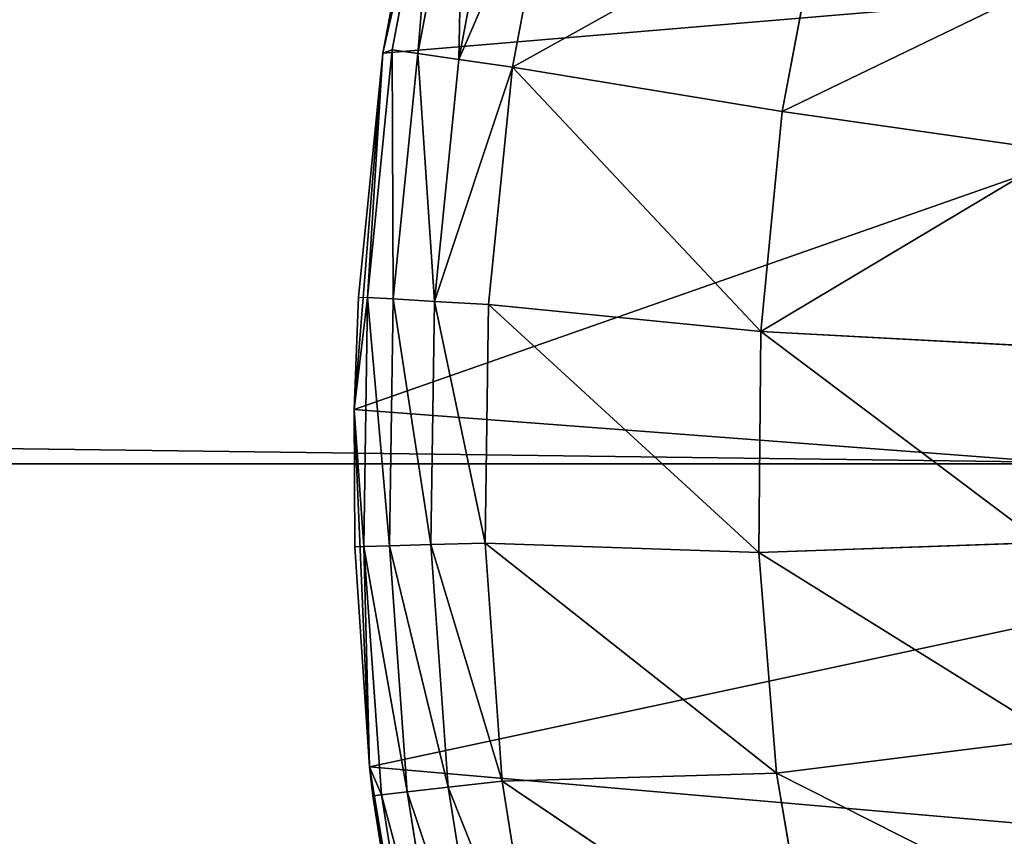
# Model space of a CAD drawing. Extents: x 0 to 602, y -131 to 3.
# Tile 93 of 167: x 337.922 to 338.872, y -7.412 to -6.624. Entities that reach past the tile are written whole.
import ezdxf

# ---------------------------------------------------------------- set-up
doc = ezdxf.new("R2010")
doc.units = 0
doc.header["$LTSCALE"] = 25.4
doc.layers.get('0').update_dxf_attribs({"color": 13, "linetype": 'CONTINUOUS'})

# ---------------------------------------------------------------- blocks, each defined once
blk = doc.blocks.new('PICASSO-LED-8131_STL')
at = {"color": 0}
for p, q in [((124.37548, 266.45566, 57.95678), (124.7199, 266.47043, 57.95678)), ((124.37548, 266.45566, 57.95678), (124.7199, 266.47043, 57.95678)), ((124.37548, 266.45566, 59.35328), (124.5876, 266.46979, 59.35328)), ((124.5876, 266.46979, 59.35328), (124.37548, 266.45566, 57.95678)), ((124.5876, 266.46979, 59.35328), (124.37548, 266.45566, 57.95678)), ((124.37548, 266.45566, 59.35328), (124.5876, 266.46979, 59.35328)), ((124.5876, 266.46979, 59.35328), (124.7199, 266.47043, 57.95678)), ((124.5876, 266.46979, 59.35328), (124.7199, 266.47043, 59.35328)), ((124.5876, 266.46979, 59.35328), (124.7199, 266.47043, 57.95678)), ((124.5876, 266.46979, 59.35328), (124.58784, 266.46127, 59.4205)), ((124.58784, 266.46127, 59.4205), (124.7199, 266.47043, 59.35328)), ((124.7199, 266.47043, 57.95678), (125.06353, 266.44278, 57.95678)), ((124.7199, 266.47043, 59.35328), (124.7199, 266.47043, 57.95678)), ((124.7199, 266.47043, 59.35328), (124.7199, 266.47043, 57.95678)), ((124.7199, 266.47043, 59.35328), (124.8285, 266.46628, 59.35328)), ((124.8285, 266.46628, 59.35328), (124.7199, 266.47043, 57.95678)), ((124.8285, 266.46628, 59.35328), (124.7199, 266.47043, 57.95678)), ((124.7199, 266.47043, 57.95678), (125.06353, 266.44278, 57.95678)), ((124.7199, 266.47043, 59.35328), (124.82801, 266.45779, 59.4205)), ((124.8285, 266.46628, 59.35328), (124.82801, 266.45779, 59.4205)), ((124.8285, 266.46628, 59.35328), (125.06353, 266.44278, 57.95678)), ((124.8285, 266.46628, 59.35328), (125.06353, 266.44278, 57.95678)), ((124.8285, 266.46628, 59.35328), (125.06353, 266.44278, 59.35328)), ((124.8285, 266.46628, 59.35328), (125.06353, 266.44278, 59.35328)), ((124.03548, 266.39865, 57.95678), (124.37548, 266.45566, 57.95678)), ((124.03548, 266.39865, 57.95678), (124.37548, 266.45566, 57.95678)), ((124.3473, 266.45255, 59.35328), (124.37548, 266.45566, 57.95678)), ((124.3473, 266.45255, 59.35328), (124.37548, 266.45566, 59.35328)), ((124.3473, 266.45255, 59.35328), (124.37548, 266.45566, 57.95678)), ((124.34827, 266.44412, 59.4205), (124.58784, 266.46127, 59.4205)), ((124.34827, 266.44412, 59.4205), (124.58784, 266.46127, 59.4205)), ((124.34827, 266.44412, 59.4205), (124.37548, 266.45566, 59.35328)), ((124.37548, 266.45566, 59.35328), (124.58784, 266.46127, 59.4205)), ((124.37548, 266.45566, 59.35328), (124.58784, 266.46127, 59.4205)), ((124.37548, 266.45566, 59.35328), (124.37548, 266.45566, 57.95678)), ((124.37548, 266.45566, 59.35328), (124.37548, 266.45566, 57.95678)), ((124.58855, 266.43634, 59.48349), (124.58784, 266.46127, 59.4205)), ((124.58784, 266.46127, 59.4205), (124.82801, 266.45779, 59.4205)), ((124.58784, 266.46127, 59.4205), (124.82801, 266.45779, 59.4205)), ((124.58855, 266.43634, 59.48349), (124.58784, 266.46127, 59.4205)), ((124.82658, 266.43286, 59.48349), (124.82801, 266.45779, 59.4205)), ((124.82658, 266.43286, 59.48349), (124.82801, 266.45779, 59.4205)), ((124.82801, 266.45779, 59.4205), (125.06353, 266.44278, 59.35328)), ((124.82801, 266.45779, 59.4205), (125.06353, 266.44278, 59.35328)), ((124.82801, 266.45779, 59.4205), (125.06699, 266.43369, 59.4205)), ((124.82801, 266.45779, 59.4205), (125.06699, 266.43369, 59.4205)), ((124.3473, 266.45255, 59.35328), (124.03548, 266.39865, 57.95678)), ((124.3473, 266.45255, 59.35328), (124.03548, 266.39865, 57.95678)), ((124.10936, 266.41473, 59.35328), (124.3473, 266.45255, 59.35328)), ((124.10936, 266.41473, 59.35328), (124.3473, 266.45255, 59.35328)), ((124.3473, 266.45255, 59.35328), (124.34827, 266.44412, 59.4205)), ((124.34827, 266.44412, 59.4205), (124.11105, 266.4064, 59.4205)), ((124.34827, 266.44412, 59.4205), (124.11105, 266.4064, 59.4205)), ((124.35112, 266.41931, 59.48349), (124.34827, 266.44412, 59.4205)), ((124.35112, 266.41931, 59.48349), (124.34827, 266.44412, 59.4205)), ((125.06353, 266.44278, 57.95678), (125.40116, 266.37308, 57.95678)), ((125.06353, 266.44278, 59.35328), (125.06353, 266.44278, 57.95678)), ((125.06353, 266.44278, 59.35328), (125.06353, 266.44278, 57.95678)), ((125.06353, 266.44278, 59.35328), (125.40116, 266.37308, 57.95678)), ((125.06353, 266.44278, 57.95678), (125.40116, 266.37308, 57.95678)), ((125.06353, 266.44278, 59.35328), (125.40116, 266.37308, 57.95678)), ((125.06353, 266.44278, 59.35328), (125.30495, 266.3974, 59.35328)), ((125.06353, 266.44278, 59.35328), (125.06699, 266.43369, 59.4205)), ((125.30302, 266.3891, 59.4205), (125.06353, 266.44278, 59.35328)), ((125.06353, 266.44278, 59.35328), (125.06699, 266.43369, 59.4205)), ((125.30302, 266.3891, 59.4205), (125.06353, 266.44278, 59.35328)), ((125.06353, 266.44278, 59.35328), (125.30495, 266.3974, 59.35328)), ((124.35112, 266.41931, 59.48349), (124.58855, 266.43634, 59.48349)), ((124.35112, 266.41931, 59.48349), (124.58855, 266.43634, 59.48349)), ((124.5897, 266.39648, 59.53827), (124.58855, 266.43634, 59.48349)), ((124.58855, 266.43634, 59.48349), (124.82658, 266.43286, 59.48349)), ((124.58855, 266.43634, 59.48349), (124.82658, 266.43286, 59.48349)), ((124.5897, 266.39648, 59.53827), (124.58855, 266.43634, 59.48349)), ((124.82429, 266.39307, 59.53827), (124.82658, 266.43286, 59.48349)), ((124.82429, 266.39307, 59.53827), (124.82658, 266.43286, 59.48349)), ((124.82658, 266.43286, 59.48349), (125.06342, 266.40897, 59.48349)), ((124.82658, 266.43286, 59.48349), (125.06342, 266.40897, 59.48349)), ((125.06342, 266.40897, 59.48349), (125.06699, 266.43369, 59.4205)), ((125.06342, 266.40897, 59.48349), (125.06699, 266.43369, 59.4205)), ((125.30302, 266.3891, 59.4205), (125.06699, 266.43369, 59.4205)), ((125.30302, 266.3891, 59.4205), (125.06699, 266.43369, 59.4205)), ((124.35112, 266.41931, 59.48349), (124.11603, 266.38193, 59.48349)), ((124.35112, 266.41931, 59.48349), (124.11603, 266.38193, 59.48349)), ((124.35568, 266.3797, 59.53827), (124.35112, 266.41931, 59.48349)), ((124.35568, 266.3797, 59.53827), (124.35112, 266.41931, 59.48349)), ((125.05772, 266.36951, 59.53827), (125.06342, 266.40897, 59.48349)), ((125.05772, 266.36951, 59.53827), (125.06342, 266.40897, 59.48349)), ((125.29733, 266.36481, 59.48349), (125.06342, 266.40897, 59.48349)), ((125.29733, 266.36481, 59.48349), (125.06342, 266.40897, 59.48349)), ((124.35568, 266.3797, 59.53827), (124.5897, 266.39648, 59.53827)), ((124.35568, 266.3797, 59.53827), (124.5897, 266.39648, 59.53827)), ((124.59119, 266.34424, 59.58141), (124.5897, 266.39648, 59.53827)), ((124.5897, 266.39648, 59.53827), (124.82429, 266.39307, 59.53827)), ((124.5897, 266.39648, 59.53827), (124.82429, 266.39307, 59.53827)), ((124.59119, 266.34424, 59.58141), (124.5897, 266.39648, 59.53827)), ((124.82128, 266.34091, 59.58141), (124.82429, 266.39307, 59.53827)), ((124.82128, 266.34091, 59.58141), (124.82429, 266.39307, 59.53827)), ((124.82429, 266.39307, 59.53827), (125.05772, 266.36951, 59.53827)), ((124.82429, 266.39307, 59.53827), (125.05772, 266.36951, 59.53827)), ((124.35568, 266.3797, 59.53827), (124.12398, 266.34286, 59.53827)), ((124.35568, 266.3797, 59.53827), (124.12398, 266.34286, 59.53827)), ((124.36166, 266.32779, 59.58141), (124.35568, 266.3797, 59.53827)), ((124.36166, 266.32779, 59.58141), (124.35568, 266.3797, 59.53827)), ((125.05024, 266.31781, 59.58141), (125.05772, 266.36951, 59.53827)), ((125.05024, 266.31781, 59.58141), (125.05772, 266.36951, 59.53827)), ((125.28825, 266.32599, 59.53827), (125.05772, 266.36951, 59.53827)), ((125.28825, 266.32599, 59.53827), (125.05772, 266.36951, 59.53827)), ((124.59119, 266.34424, 59.58141), (124.36166, 266.32779, 59.58141)), ((124.59119, 266.34424, 59.58141), (124.36166, 266.32779, 59.58141)), ((124.59119, 266.34424, 59.58141), (124.36932, 266.06311, 59.73726)), ((124.59119, 266.34424, 59.58141), (124.36932, 266.06311, 59.73726)), ((124.59119, 266.34424, 59.58141), (124.58192, 266.08011, 59.73726)), ((124.59119, 266.34424, 59.58141), (124.58192, 266.08011, 59.73726)), ((124.82128, 266.34091, 59.58141), (124.59119, 266.34424, 59.58141)), ((124.82128, 266.34091, 59.58141), (124.59119, 266.34424, 59.58141)), ((124.82128, 266.34091, 59.58141), (124.58192, 266.08011, 59.73726)), ((124.82128, 266.34091, 59.58141), (124.58192, 266.08011, 59.73726)), ((124.82128, 266.34091, 59.58141), (124.79517, 266.07825, 59.73726)), ((124.82128, 266.34091, 59.58141), (124.79517, 266.07825, 59.73726)), ((125.05024, 266.31781, 59.58141), (124.82128, 266.34091, 59.58141)), ((125.05024, 266.31781, 59.58141), (124.82128, 266.34091, 59.58141)), ((124.36166, 266.32779, 59.58141), (124.13439, 266.29166, 59.58141)), ((124.36166, 266.32779, 59.58141), (124.13439, 266.29166, 59.58141)), ((124.36166, 266.32779, 59.58141), (124.15907, 266.0274, 59.73726)), ((124.36166, 266.32779, 59.58141), (124.15907, 266.0274, 59.73726)), ((124.36166, 266.32779, 59.58141), (124.36932, 266.06311, 59.73726)), ((124.36166, 266.32779, 59.58141), (124.36932, 266.06311, 59.73726)), ((125.05024, 266.31781, 59.58141), (124.79517, 266.07825, 59.73726)), ((125.05024, 266.31781, 59.58141), (124.79517, 266.07825, 59.73726)), ((125.05024, 266.31781, 59.58141), (125.00743, 266.05753, 59.73726)), ((125.05024, 266.31781, 59.58141), (125.00743, 266.05753, 59.73726)), ((125.27636, 266.27512, 59.58141), (125.05024, 266.31781, 59.58141)), ((125.27636, 266.27512, 59.58141), (125.05024, 266.31781, 59.58141)), ((124.58192, 266.08011, 59.73726), (124.36932, 266.06311, 59.73726)), ((124.58192, 266.08011, 59.73726), (124.36932, 266.06311, 59.73726)), ((124.79517, 266.07825, 59.73726), (124.58192, 266.08011, 59.73726)), ((124.58192, 266.08011, 59.73726), (124.5916, 265.8075, 59.87666)), ((124.58192, 266.08011, 59.73726), (124.5916, 265.8075, 59.87666)), ((124.79517, 266.07825, 59.73726), (124.58192, 266.08011, 59.73726)), ((124.79517, 266.07825, 59.73726), (124.78072, 265.80585, 59.87666)), ((124.79517, 266.07825, 59.73726), (124.78072, 265.80585, 59.87666)), ((125.00743, 266.05753, 59.73726), (124.79517, 266.07825, 59.73726)), ((125.00743, 266.05753, 59.73726), (124.79517, 266.07825, 59.73726)), ((124.36932, 266.06311, 59.73726), (124.15907, 266.0274, 59.73726)), ((124.36932, 266.06311, 59.73726), (124.15907, 266.0274, 59.73726)), ((124.36932, 266.06311, 59.73726), (124.40306, 265.79245, 59.87666)), ((124.36932, 266.06311, 59.73726), (124.40306, 265.79245, 59.87666)), ((125.00743, 266.05753, 59.73726), (124.96897, 265.78748, 59.87666)), ((125.00743, 266.05753, 59.73726), (124.96897, 265.78748, 59.87666)), ((125.21703, 266.01816, 59.73726), (125.00743, 266.05753, 59.73726)), ((125.21703, 266.01816, 59.73726), (125.00743, 266.05753, 59.73726))]:
    blk.add_line(p, q, dxfattribs=at)
mesh = blk.add_polyface(dxfattribs=at)
corners = [(109.66749, 236.17091, 57.92758), (122.66749, 263.67093, 57.92758), (109.66749, 371.17093, 57.92758), (122.93544, 262.67093, 57.92758), (134.6675, 236.17091, 57.92758), (123.66749, 261.93887, 57.92758), (124.66749, 261.67093, 57.92758), (125.66749, 261.93887, 57.92758), (126.39954, 262.67093, 57.92758), (126.66749, 263.67093, 57.92758), (126.66749, 343.67093, 57.92758), (122.93544, 344.67093, 57.92758), (134.6675, 371.17093, 57.92758), (122.66749, 343.67093, 57.92758), (123.66749, 345.40298, 57.92758), (124.66749, 345.67093, 57.92758), (125.66749, 345.40298, 57.92758), (126.39954, 344.67093, 57.92758), (122.93544, 264.67093, 57.92758), (122.93544, 342.67093, 57.92758), (123.66749, 341.93887, 57.92758), (123.66749, 265.40298, 57.92758), (124.66749, 341.67093, 57.92758), (124.66749, 265.67093, 57.92758), (125.66749, 341.93887, 57.92758), (125.66749, 265.40298, 57.92758), (126.39954, 342.67093, 57.92758), (126.39954, 264.67093, 57.92758)]
mesh.append_faces([[corners[k] for k in face] for face in [(0, 1, 2), (1, 0, 3), (3, 4, 5), (5, 4, 6), (6, 4, 7), (7, 4, 8), (8, 4, 9), (2, 11, 12), (11, 2, 13), (12, 10, 4), (18, 13, 1), (13, 18, 19), (19, 18, 20), (20, 21, 22), (22, 23, 24), (24, 25, 26), (26, 9, 10)]], dxfattribs={"vtx0": -1, "vtx1": -1, "color": 0})
mesh.append_faces([[corners[k] for k in face] for face in [(9, 4, 10), (13, 2, 1)]], dxfattribs={"vtx0": -1, "vtx1": -1, "vtx2": -1, "color": 0})
mesh.append_faces([[corners[k] for k in face] for face in [(3, 0, 4), (12, 11, 14), (12, 14, 15), (12, 15, 16), (12, 16, 17), (12, 17, 10), (20, 18, 21), (22, 21, 23), (24, 23, 25), (26, 25, 27), (26, 27, 9)]], dxfattribs={"vtx0": -1, "vtx2": -1, "color": 0})
mesh = blk.add_polyface(dxfattribs=at)
corners = [(134.6675, 371.17093, 0.92758), (109.66749, 236.17091, 0.92758), (109.66749, 371.17093, 0.92758), (134.6675, 236.17091, 0.92758)]
mesh.append_faces([[corners[k] for k in face] for face in [(0, 1, 2), (1, 0, 3)]], dxfattribs={"vtx0": -1, "color": 0})
mesh = blk.add_polyface(dxfattribs=at)
corners = [(109.66749, 370.37091, 57.12758), (122.66749, 343.67093, 57.12758), (109.66749, 236.97093, 57.12758), (122.93544, 344.67093, 57.12758), (134.6675, 370.37091, 57.12758), (123.66749, 345.40298, 57.12758), (124.66749, 345.67093, 57.12758), (125.66749, 345.40298, 57.12758), (126.39954, 344.67093, 57.12758), (126.66749, 343.67093, 57.12758), (126.66749, 263.67093, 57.12758), (122.93544, 262.67093, 57.12758), (134.6675, 236.97093, 57.12758), (122.66749, 263.67093, 57.12758), (123.66749, 261.93887, 57.12758), (124.66749, 261.67093, 57.12758), (125.66749, 261.93887, 57.12758), (126.39954, 262.67093, 57.12758), (122.93544, 342.67093, 57.12758), (122.93544, 264.67093, 57.12758), (123.66749, 341.93887, 57.12758), (123.66749, 265.40298, 57.12758), (124.66749, 341.67093, 57.12758), (124.66749, 265.67093, 57.12758), (125.66749, 341.93887, 57.12758), (125.66749, 265.40298, 57.12758), (126.39954, 342.67093, 57.12758), (126.39954, 264.67093, 57.12758)]
mesh.append_faces([[corners[k] for k in face] for face in [(0, 1, 2), (1, 0, 3), (3, 4, 5), (5, 4, 6), (6, 4, 7), (7, 4, 8), (8, 4, 9), (2, 11, 12), (11, 2, 13), (12, 10, 4), (18, 13, 1), (13, 18, 19), (19, 20, 21), (21, 22, 23), (23, 24, 25), (25, 26, 27), (27, 9, 10)]], dxfattribs={"vtx0": -1, "vtx1": -1, "color": 0})
mesh.append_faces([[corners[k] for k in face] for face in [(9, 4, 10), (13, 2, 1)]], dxfattribs={"vtx0": -1, "vtx1": -1, "vtx2": -1, "color": 0})
mesh.append_faces([[corners[k] for k in face] for face in [(3, 0, 4), (12, 11, 14), (12, 14, 15), (12, 15, 16), (12, 16, 17), (12, 17, 10), (19, 18, 20), (21, 20, 22), (23, 22, 24), (25, 24, 26), (27, 26, 9)]], dxfattribs={"vtx0": -1, "vtx2": -1, "color": 0})
mesh = blk.add_polyface(dxfattribs=at)
corners = [(134.6675, 236.97093, 1.72758), (109.66749, 370.37091, 1.72758), (109.66749, 236.97093, 1.72758), (134.6675, 370.37091, 1.72758)]
mesh.append_faces([[corners[k] for k in face] for face in [(0, 1, 2), (1, 0, 3)]], dxfattribs={"vtx0": -1, "color": 0})
mesh = blk.add_polyface(dxfattribs=at)
corners = [(121.88476, 263.98141, 57.95678), (121.89307, 263.2933, 57.95678), (121.86769, 263.63708, 57.95678), (121.94401, 264.32101, 57.95678), (121.9605, 262.9552, 57.95678), (122.04454, 264.65079, 57.95678), (122.06898, 262.62799, 57.95678), (122.18484, 264.9657, 57.95678), (122.21684, 262.31656, 57.95678), (122.36276, 265.26096, 57.95678), (122.40185, 262.02567, 57.95678), (122.57563, 265.53214, 57.95678), (122.6212, 261.7597, 57.95678), (122.82021, 265.77509, 57.95678), (122.87157, 261.52274, 57.95678), (123.09279, 265.98615, 57.95678), (123.06969, 263.58713, 57.95678), (123.09223, 263.9512, 57.95678), (123.27802, 264.46426, 57.95678), (123.38924, 266.16211, 57.95678), (123.37752, 264.61746, 57.95678), (123.77062, 264.99591, 57.95678), (123.70506, 266.30032, 57.95678), (124.03548, 266.39865, 57.95678), (124.26805, 265.22025, 57.95678), (124.37548, 266.45566, 57.95678), (124.62935, 265.27048, 57.95678), (124.7199, 266.47043, 57.95678), (125.16909, 265.19025, 57.95678), (125.06353, 266.44278, 57.95678), (125.40116, 266.37308, 57.95678), (125.50018, 265.03717, 57.95678), (125.72766, 266.26245, 57.95678), (125.91088, 264.67789, 57.95678), (126.03809, 266.11252, 57.95678), (126.10664, 264.37009, 57.95678), (126.32775, 265.9256, 57.95678), (126.2579, 263.84579, 57.95678), (123.14918, 261.31833, 57.95678), (123.13019, 263.22739, 57.95678), (123.2706, 262.89075, 57.95678), (123.44979, 261.14957, 57.95678), (123.61401, 262.46667, 57.95678), (123.76886, 261.01904, 57.95678), (124.07996, 262.18271, 57.95678), (124.10156, 260.92871, 57.95678), (124.61425, 262.07181, 57.95678), (124.44283, 260.87994, 57.95678), (124.78751, 260.8735, 57.95678), (125.15473, 262.14691, 57.95678), (125.13038, 260.90945, 57.95678), (125.46622, 260.98727, 57.95678), (125.63853, 262.39929, 57.95678), (125.78996, 261.10574, 57.95678), (125.77716, 262.51825, 57.95678), (126.09998, 262.95819, 57.95678), (126.09668, 261.26315, 57.95678), (126.38174, 261.45703, 57.95678), (126.25618, 263.48105, 57.95678), (126.59224, 265.70447, 57.95678), (126.6408, 261.68445, 57.95678), (126.82755, 265.45255, 57.95678), (126.86996, 261.94202, 57.95678), (127.03012, 265.17358, 57.95678), (127.06573, 262.22577, 57.95678), (127.19687, 264.87186, 57.95678), (127.22514, 262.53143, 57.95678), (127.32528, 264.55191, 57.95678), (127.34579, 262.8544, 57.95678), (127.4134, 264.21863, 57.95678), (127.42583, 263.1897, 57.95678), (127.45989, 263.87704, 57.95678), (127.46406, 263.53232, 57.95678)]
mesh.append_faces([[corners[k] for k in face] for face in [(0, 1, 2), (70, 71, 72)]], dxfattribs={"vtx0": -1, "color": 0})
mesh.append_faces([[corners[k] for k in face] for face in [(1, 3, 4), (4, 5, 6), (6, 7, 8), (8, 9, 10), (10, 11, 12), (12, 13, 14), (16, 15, 17), (17, 15, 18), (18, 19, 20), (20, 19, 21), (21, 23, 24), (24, 25, 26), (26, 27, 28), (28, 30, 31), (31, 32, 33), (33, 34, 35), (35, 36, 37), (38, 40, 41), (41, 42, 43), (43, 44, 45), (45, 46, 47), (47, 46, 48), (48, 49, 50), (50, 49, 51), (51, 52, 53), (53, 55, 56), (56, 55, 57), (57, 59, 60), (60, 61, 62), (62, 63, 64), (64, 65, 66), (66, 67, 68), (68, 69, 70)]], dxfattribs={"vtx0": -1, "vtx1": -1, "color": 0})
mesh.append_faces([[corners[k] for k in face] for face in [(14, 15, 16), (57, 37, 36)]], dxfattribs={"vtx0": -1, "vtx1": -1, "vtx2": -1, "color": 0})
mesh.append_faces([[corners[k] for k in face] for face in [(1, 0, 3), (4, 3, 5), (6, 5, 7), (8, 7, 9), (10, 9, 11), (12, 11, 13), (14, 13, 15), (18, 15, 19), (21, 19, 22), (21, 22, 23), (24, 23, 25), (26, 25, 27), (28, 27, 29), (28, 29, 30), (31, 30, 32), (33, 32, 34), (35, 34, 36), (16, 38, 14), (38, 16, 39), (38, 39, 40), (41, 40, 42), (43, 42, 44), (45, 44, 46), (48, 46, 49), (51, 49, 52), (53, 52, 54), (53, 54, 55), (57, 55, 58), (57, 58, 37), (57, 36, 59), (60, 59, 61), (62, 61, 63), (64, 63, 65), (66, 65, 67), (68, 67, 69), (70, 69, 71)]], dxfattribs={"vtx0": -1, "vtx2": -1, "color": 0})
mesh = blk.add_polyface(dxfattribs=at)
corners = [(124.5876, 266.46979, 59.35328), (124.7199, 266.47043, 57.95678), (124.37548, 266.45566, 57.95678)]
mesh.append_faces([[corners[k] for k in face] for face in [(0, 1, 2)]], dxfattribs={"color": 0})
mesh = blk.add_polyface(dxfattribs=at)
corners = [(124.5876, 266.46979, 59.35328), (124.37548, 266.45566, 57.95678), (124.37548, 266.45566, 59.35328)]
mesh.append_faces([[corners[k] for k in face] for face in [(0, 1, 2)]], dxfattribs={"color": 0})
mesh = blk.add_polyface(dxfattribs=at)
corners = [(124.58784, 266.46127, 59.4205), (124.5876, 266.46979, 59.35328), (124.37548, 266.45566, 59.35328)]
mesh.append_faces([[corners[k] for k in face] for face in [(0, 1, 2)]], dxfattribs={"color": 0})
mesh = blk.add_polyface(dxfattribs=at)
corners = [(124.7199, 266.47043, 59.35328), (124.7199, 266.47043, 57.95678), (124.5876, 266.46979, 59.35328)]
mesh.append_faces([[corners[k] for k in face] for face in [(0, 1, 2)]], dxfattribs={"color": 0})
mesh = blk.add_polyface(dxfattribs=at)
corners = [(124.82801, 266.45779, 59.4205), (124.7199, 266.47043, 59.35328), (124.58784, 266.46127, 59.4205)]
mesh.append_faces([[corners[k] for k in face] for face in [(0, 1, 2)]], dxfattribs={"color": 0})
mesh = blk.add_polyface(dxfattribs=at)
corners = [(124.8285, 266.46628, 59.35328), (124.7199, 266.47043, 57.95678), (124.7199, 266.47043, 59.35328)]
mesh.append_faces([[corners[k] for k in face] for face in [(0, 1, 2)]], dxfattribs={"color": 0})
mesh = blk.add_polyface(dxfattribs=at)
corners = [(124.8285, 266.46628, 59.35328), (125.06353, 266.44278, 57.95678), (124.7199, 266.47043, 57.95678)]
mesh.append_faces([[corners[k] for k in face] for face in [(0, 1, 2)]], dxfattribs={"color": 0})
mesh = blk.add_polyface(dxfattribs=at)
corners = [(124.82801, 266.45779, 59.4205), (125.06353, 266.44278, 59.35328), (124.8285, 266.46628, 59.35328)]
mesh.append_faces([[corners[k] for k in face] for face in [(0, 1, 2)]], dxfattribs={"color": 0})
mesh = blk.add_polyface(dxfattribs=at)
corners = [(125.06353, 266.44278, 59.35328), (125.06353, 266.44278, 57.95678), (124.8285, 266.46628, 59.35328)]
mesh.append_faces([[corners[k] for k in face] for face in [(0, 1, 2)]], dxfattribs={"color": 0})
mesh = blk.add_polyface(dxfattribs=at)
corners = [(124.3473, 266.45255, 59.35328), (124.37548, 266.45566, 57.95678), (124.03548, 266.39865, 57.95678)]
mesh.append_faces([[corners[k] for k in face] for face in [(0, 1, 2)]], dxfattribs={"color": 0})
mesh = blk.add_polyface(dxfattribs=at)
corners = [(124.37548, 266.45566, 59.35328), (124.37548, 266.45566, 57.95678), (124.3473, 266.45255, 59.35328)]
mesh.append_faces([[corners[k] for k in face] for face in [(0, 1, 2)]], dxfattribs={"color": 0})
mesh = blk.add_polyface(dxfattribs=at)
corners = [(124.58784, 266.46127, 59.4205), (124.37548, 266.45566, 59.35328), (124.34827, 266.44412, 59.4205)]
mesh.append_faces([[corners[k] for k in face] for face in [(0, 1, 2)]], dxfattribs={"color": 0})
mesh = blk.add_polyface(dxfattribs=at)
corners = [(124.35112, 266.41931, 59.48349), (124.58784, 266.46127, 59.4205), (124.34827, 266.44412, 59.4205), (124.58855, 266.43634, 59.48349)]
mesh.append_faces([[corners[k] for k in face] for face in [(0, 1, 2), (1, 0, 3)]], dxfattribs={"vtx0": -1, "color": 0})
mesh = blk.add_polyface(dxfattribs=at)
corners = [(124.58855, 266.43634, 59.48349), (124.82801, 266.45779, 59.4205), (124.58784, 266.46127, 59.4205), (124.82658, 266.43286, 59.48349)]
mesh.append_faces([[corners[k] for k in face] for face in [(0, 1, 2), (1, 0, 3)]], dxfattribs={"vtx0": -1, "color": 0})
mesh = blk.add_polyface(dxfattribs=at)
corners = [(124.82658, 266.43286, 59.48349), (125.06699, 266.43369, 59.4205), (124.82801, 266.45779, 59.4205), (125.06342, 266.40897, 59.48349)]
mesh.append_faces([[corners[k] for k in face] for face in [(0, 1, 2), (1, 0, 3)]], dxfattribs={"vtx0": -1, "color": 0})
mesh = blk.add_polyface(dxfattribs=at)
corners = [(125.06699, 266.43369, 59.4205), (125.06353, 266.44278, 59.35328), (124.82801, 266.45779, 59.4205)]
mesh.append_faces([[corners[k] for k in face] for face in [(0, 1, 2)]], dxfattribs={"color": 0})
mesh = blk.add_polyface(dxfattribs=at)
corners = [(124.3473, 266.45255, 59.35328), (124.03548, 266.39865, 57.95678), (124.10936, 266.41473, 59.35328)]
mesh.append_faces([[corners[k] for k in face] for face in [(0, 1, 2)]], dxfattribs={"color": 0})
mesh = blk.add_polyface(dxfattribs=at)
corners = [(124.11105, 266.4064, 59.4205), (124.3473, 266.45255, 59.35328), (124.10936, 266.41473, 59.35328), (124.34827, 266.44412, 59.4205)]
mesh.append_faces([[corners[k] for k in face] for face in [(0, 1, 2), (1, 0, 3)]], dxfattribs={"vtx0": -1, "color": 0})
mesh = blk.add_polyface(dxfattribs=at)
corners = [(124.11603, 266.38193, 59.48349), (124.34827, 266.44412, 59.4205), (124.11105, 266.4064, 59.4205), (124.35112, 266.41931, 59.48349)]
mesh.append_faces([[corners[k] for k in face] for face in [(0, 1, 2), (1, 0, 3)]], dxfattribs={"vtx0": -1, "color": 0})
mesh = blk.add_polyface(dxfattribs=at)
corners = [(125.06353, 266.44278, 59.35328), (125.40116, 266.37308, 57.95678), (125.06353, 266.44278, 57.95678)]
mesh.append_faces([[corners[k] for k in face] for face in [(0, 1, 2)]], dxfattribs={"color": 0})
mesh = blk.add_polyface(dxfattribs=at)
corners = [(125.30495, 266.3974, 59.35328), (125.40116, 266.37308, 57.95678), (125.06353, 266.44278, 59.35328)]
mesh.append_faces([[corners[k] for k in face] for face in [(0, 1, 2)]], dxfattribs={"color": 0})
mesh = blk.add_polyface(dxfattribs=at)
corners = [(125.30302, 266.3891, 59.4205), (125.06353, 266.44278, 59.35328), (125.06699, 266.43369, 59.4205)]
mesh.append_faces([[corners[k] for k in face] for face in [(0, 1, 2)]], dxfattribs={"color": 0})
mesh = blk.add_polyface(dxfattribs=at)
corners = [(125.30302, 266.3891, 59.4205), (125.30495, 266.3974, 59.35328), (125.06353, 266.44278, 59.35328)]
mesh.append_faces([[corners[k] for k in face] for face in [(0, 1, 2)]], dxfattribs={"color": 0})
mesh = blk.add_polyface(dxfattribs=at)
corners = [(124.35568, 266.3797, 59.53827), (124.58855, 266.43634, 59.48349), (124.35112, 266.41931, 59.48349), (124.5897, 266.39648, 59.53827)]
mesh.append_faces([[corners[k] for k in face] for face in [(0, 1, 2), (1, 0, 3)]], dxfattribs={"vtx0": -1, "color": 0})
mesh = blk.add_polyface(dxfattribs=at)
corners = [(124.5897, 266.39648, 59.53827), (124.82658, 266.43286, 59.48349), (124.58855, 266.43634, 59.48349), (124.82429, 266.39307, 59.53827)]
mesh.append_faces([[corners[k] for k in face] for face in [(0, 1, 2), (1, 0, 3)]], dxfattribs={"vtx0": -1, "color": 0})
mesh = blk.add_polyface(dxfattribs=at)
corners = [(124.82429, 266.39307, 59.53827), (125.06342, 266.40897, 59.48349), (124.82658, 266.43286, 59.48349), (125.05772, 266.36951, 59.53827)]
mesh.append_faces([[corners[k] for k in face] for face in [(0, 1, 2), (1, 0, 3)]], dxfattribs={"vtx0": -1, "color": 0})
mesh = blk.add_polyface(dxfattribs=at)
corners = [(125.06342, 266.40897, 59.48349), (125.30302, 266.3891, 59.4205), (125.06699, 266.43369, 59.4205), (125.29733, 266.36481, 59.48349)]
mesh.append_faces([[corners[k] for k in face] for face in [(0, 1, 2), (1, 0, 3)]], dxfattribs={"vtx0": -1, "color": 0})
mesh = blk.add_polyface(dxfattribs=at)
corners = [(124.12398, 266.34286, 59.53827), (124.35112, 266.41931, 59.48349), (124.11603, 266.38193, 59.48349), (124.35568, 266.3797, 59.53827)]
mesh.append_faces([[corners[k] for k in face] for face in [(0, 1, 2), (1, 0, 3)]], dxfattribs={"vtx0": -1, "color": 0})
mesh = blk.add_polyface(dxfattribs=at)
corners = [(125.05772, 266.36951, 59.53827), (125.29733, 266.36481, 59.48349), (125.06342, 266.40897, 59.48349), (125.28825, 266.32599, 59.53827)]
mesh.append_faces([[corners[k] for k in face] for face in [(0, 1, 2), (1, 0, 3)]], dxfattribs={"vtx0": -1, "color": 0})
mesh = blk.add_polyface(dxfattribs=at)
corners = [(124.36166, 266.32779, 59.58141), (124.5897, 266.39648, 59.53827), (124.35568, 266.3797, 59.53827), (124.59119, 266.34424, 59.58141)]
mesh.append_faces([[corners[k] for k in face] for face in [(0, 1, 2), (1, 0, 3)]], dxfattribs={"vtx0": -1, "color": 0})
mesh = blk.add_polyface(dxfattribs=at)
corners = [(124.59119, 266.34424, 59.58141), (124.82429, 266.39307, 59.53827), (124.5897, 266.39648, 59.53827), (124.82128, 266.34091, 59.58141)]
mesh.append_faces([[corners[k] for k in face] for face in [(0, 1, 2), (1, 0, 3)]], dxfattribs={"vtx0": -1, "color": 0})
mesh = blk.add_polyface(dxfattribs=at)
corners = [(125.05024, 266.31781, 59.58141), (124.82429, 266.39307, 59.53827), (124.82128, 266.34091, 59.58141), (125.05772, 266.36951, 59.53827)]
mesh.append_faces([[corners[k] for k in face] for face in [(0, 1, 2), (1, 0, 3)]], dxfattribs={"vtx0": -1, "color": 0})
mesh = blk.add_polyface(dxfattribs=at)
corners = [(124.13439, 266.29166, 59.58141), (124.35568, 266.3797, 59.53827), (124.12398, 266.34286, 59.53827), (124.36166, 266.32779, 59.58141)]
mesh.append_faces([[corners[k] for k in face] for face in [(0, 1, 2), (1, 0, 3)]], dxfattribs={"vtx0": -1, "color": 0})
mesh = blk.add_polyface(dxfattribs=at)
corners = [(125.27636, 266.27512, 59.58141), (125.05772, 266.36951, 59.53827), (125.05024, 266.31781, 59.58141), (125.28825, 266.32599, 59.53827)]
mesh.append_faces([[corners[k] for k in face] for face in [(0, 1, 2), (1, 0, 3)]], dxfattribs={"vtx0": -1, "color": 0})
mesh = blk.add_polyface(dxfattribs=at)
corners = [(124.59119, 266.34424, 59.58141), (124.36166, 266.32779, 59.58141), (124.36932, 266.06311, 59.73726)]
mesh.append_faces([[corners[k] for k in face] for face in [(0, 1, 2)]], dxfattribs={"color": 0})
mesh = blk.add_polyface(dxfattribs=at)
corners = [(124.59119, 266.34424, 59.58141), (124.36932, 266.06311, 59.73726), (124.58192, 266.08011, 59.73726)]
mesh.append_faces([[corners[k] for k in face] for face in [(0, 1, 2)]], dxfattribs={"color": 0})
mesh = blk.add_polyface(dxfattribs=at)
corners = [(124.82128, 266.34091, 59.58141), (124.59119, 266.34424, 59.58141), (124.58192, 266.08011, 59.73726)]
mesh.append_faces([[corners[k] for k in face] for face in [(0, 1, 2)]], dxfattribs={"color": 0})
mesh = blk.add_polyface(dxfattribs=at)
corners = [(124.82128, 266.34091, 59.58141), (124.58192, 266.08011, 59.73726), (124.79517, 266.07825, 59.73726)]
mesh.append_faces([[corners[k] for k in face] for face in [(0, 1, 2)]], dxfattribs={"color": 0})
mesh = blk.add_polyface(dxfattribs=at)
corners = [(125.05024, 266.31781, 59.58141), (124.82128, 266.34091, 59.58141), (124.79517, 266.07825, 59.73726)]
mesh.append_faces([[corners[k] for k in face] for face in [(0, 1, 2)]], dxfattribs={"color": 0})
mesh = blk.add_polyface(dxfattribs=at)
corners = [(124.36166, 266.32779, 59.58141), (124.13439, 266.29166, 59.58141), (124.15907, 266.0274, 59.73726)]
mesh.append_faces([[corners[k] for k in face] for face in [(0, 1, 2)]], dxfattribs={"color": 0})
mesh = blk.add_polyface(dxfattribs=at)
corners = [(124.36932, 266.06311, 59.73726), (124.36166, 266.32779, 59.58141), (124.15907, 266.0274, 59.73726)]
mesh.append_faces([[corners[k] for k in face] for face in [(0, 1, 2)]], dxfattribs={"color": 0})
mesh = blk.add_polyface(dxfattribs=at)
corners = [(125.05024, 266.31781, 59.58141), (124.79517, 266.07825, 59.73726), (125.00743, 266.05753, 59.73726)]
mesh.append_faces([[corners[k] for k in face] for face in [(0, 1, 2)]], dxfattribs={"color": 0})
mesh = blk.add_polyface(dxfattribs=at)
corners = [(125.21703, 266.01816, 59.73726), (125.05024, 266.31781, 59.58141), (125.00743, 266.05753, 59.73726), (125.27636, 266.27512, 59.58141)]
mesh.append_faces([[corners[k] for k in face] for face in [(0, 1, 2), (1, 0, 3)]], dxfattribs={"vtx0": -1, "color": 0})
mesh = blk.add_polyface(dxfattribs=at)
corners = [(124.40306, 265.79245, 59.87666), (124.58192, 266.08011, 59.73726), (124.36932, 266.06311, 59.73726), (124.5916, 265.8075, 59.87666)]
mesh.append_faces([[corners[k] for k in face] for face in [(0, 1, 2), (1, 0, 3)]], dxfattribs={"vtx0": -1, "color": 0})
mesh = blk.add_polyface(dxfattribs=at)
corners = [(124.5916, 265.8075, 59.87666), (124.79517, 266.07825, 59.73726), (124.58192, 266.08011, 59.73726), (124.78072, 265.80585, 59.87666)]
mesh.append_faces([[corners[k] for k in face] for face in [(0, 1, 2), (1, 0, 3)]], dxfattribs={"vtx0": -1, "color": 0})
mesh = blk.add_polyface(dxfattribs=at)
corners = [(124.96897, 265.78748, 59.87666), (124.79517, 266.07825, 59.73726), (124.78072, 265.80585, 59.87666), (125.00743, 266.05753, 59.73726)]
mesh.append_faces([[corners[k] for k in face] for face in [(0, 1, 2), (1, 0, 3)]], dxfattribs={"vtx0": -1, "color": 0})
mesh = blk.add_polyface(dxfattribs=at)
corners = [(124.2166, 265.76077, 59.87666), (124.36932, 266.06311, 59.73726), (124.15907, 266.0274, 59.73726), (124.40306, 265.79245, 59.87666)]
mesh.append_faces([[corners[k] for k in face] for face in [(0, 1, 2), (1, 0, 3)]], dxfattribs={"vtx0": -1, "color": 0})
mesh = blk.add_polyface(dxfattribs=at)
corners = [(125.15485, 265.75256, 59.87666), (125.00743, 266.05753, 59.73726), (124.96897, 265.78748, 59.87666), (125.21703, 266.01816, 59.73726)]
mesh.append_faces([[corners[k] for k in face] for face in [(0, 1, 2), (1, 0, 3)]], dxfattribs={"vtx0": -1, "color": 0})

msp = doc.modelspace()

# ---------------------------------------------------------------- block references
at = {"color": 8, "rotation": 90.00000000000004}
msp.add_blockref('PICASSO-LED-8131_STL', (604.71495, -131.72004, -0.92758), dxfattribs=at)

doc.saveas('drawing.dxf')
